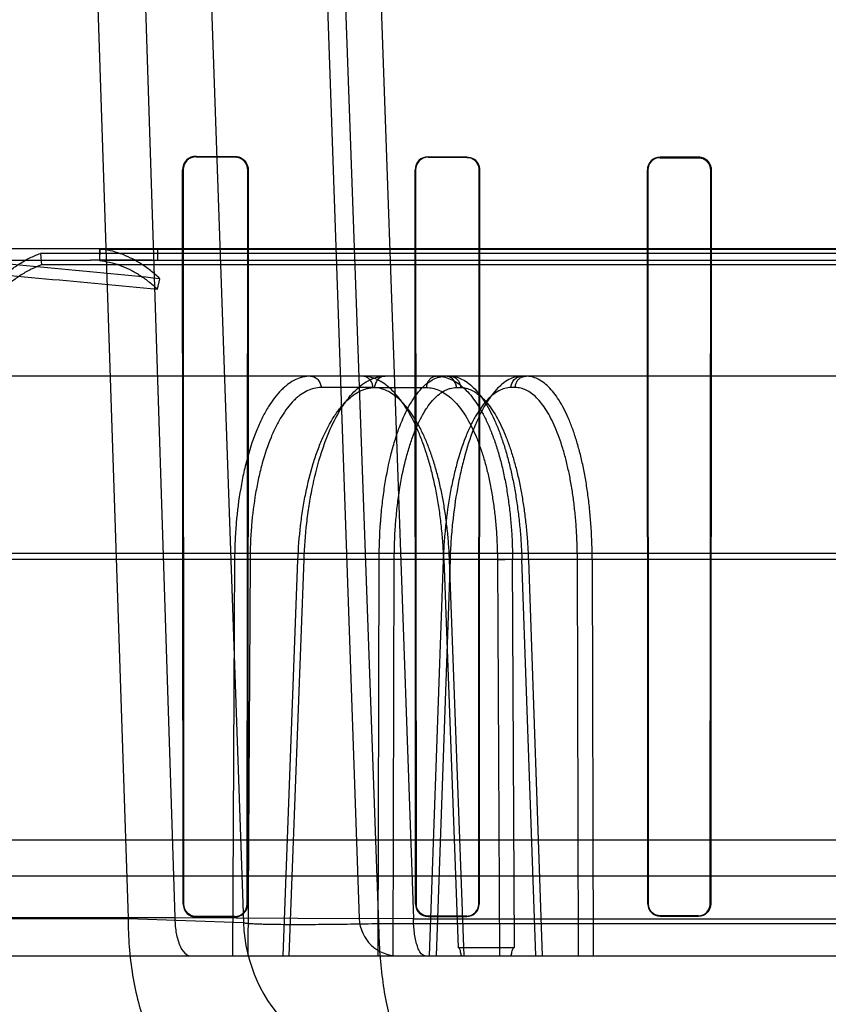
# Model space of a CAD drawing. Header units: millimetres. Extents: x 0 to 297, y 0 to 210.
# Tile 195 of 256: x 55.827 to 56.015, y 161.194 to 161.424. Entities that reach past the tile are written whole.
import ezdxf

# ---------------------------------------------------------------- set-up
doc = ezdxf.new("R2010")
doc.units = ezdxf.units.MM
doc.header["$LTSCALE"] = 16.335
doc.layers.get('0').update_dxf_attribs({"linetype": 'CONTINUOUS'})
for name, color, linetype in [('AXES_REF', 7, 'CONTINUOUS'), ('INTFCLR_1', 7, 'CONTINUOUS'), ('INTFCLR_144815', 7, 'CONTINUOUS'), ('INTFCLR_72935', 7, 'CONTINUOUS')]:
    doc.layers.add(name, color=color, linetype=linetype)

msp = doc.modelspace()

# ---------------------------------------------------------------- linework, layer by layer
at = {"color": 7, "linetype": 'Continuous'}
for radius in [8.7262453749, 8.7255, 8.6696226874]:
    msp.add_circle((57.5376079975, 154.4105885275), radius, dxfattribs=at)
msp.add_arc((57.5376079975, 154.4105885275), 8.64, 278.2771290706, 261.7228709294, dxfattribs=at)
at = {"layer": 'AXES_REF', "color": 9, "linetype": 'Continuous'}
msp.add_circle((57.5376079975, 154.4105885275), 7.9600610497, dxfattribs=at)
at = {"layer": 'INTFCLR_1', "color": 9, "linetype": 'Continuous'}
for p, q in [((55.8678563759, 161.3918111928), (55.8678563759, 161.3916869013)), ((55.8768563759, 161.3916648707), (55.8768563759, 161.3917871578)), ((55.9218563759, 161.3916828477), (55.9218563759, 161.3915685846)), ((55.9308563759, 161.3915518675), (55.9308563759, 161.3916648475)), ((55.9758563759, 161.3915873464), (55.9758563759, 161.3914795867)), ((55.9848563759, 161.391467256), (55.9848563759, 161.3915741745)), ((55.86482236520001, 161.3886563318), (55.8646975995, 161.3886563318)), ((55.8799745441, 161.3886563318), (55.8798537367, 161.3886563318)), ((55.9189422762, 161.3886563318), (55.9188277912, 161.3886563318)), ((55.9338550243, 161.3886563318), (55.9337430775, 161.3886563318)), ((55.9730325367, 161.3886563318), (55.972924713, 161.3886563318)), ((55.9877663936, 161.3886563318), (55.9876602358, 161.3886563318)), ((55.86481628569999, 161.2176563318), (55.864931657, 161.2176563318)), ((55.8797474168, 161.2176563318), (55.8798596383, 161.2176563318)), ((55.9189366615, 161.2176563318), (55.9190437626, 161.2176563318)), ((55.9336435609, 161.2176563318), (55.93374857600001, 161.2176563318)), ((55.9730272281, 161.2176563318), (55.9731288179, 161.2176563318)), ((55.9875652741, 161.2176563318), (55.9876654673, 161.2176563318)), ((55.8678563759, 161.2147382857), (55.8678563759, 161.2146237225)), ((55.8768563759, 161.2146457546), (55.8768563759, 161.2147587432)), ((55.9218563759, 161.2148486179), (55.9218563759, 161.2147420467)), ((55.9308563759, 161.2147587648), (55.9308563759, 161.2148642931)), ((55.9758563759, 161.2149322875), (55.9758563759, 161.2148310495)), ((55.9848563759, 161.2148433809), (55.9848563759, 161.2149439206))]:
    msp.add_line(p, q, dxfattribs=at)
at = {"layer": 'INTFCLR_1', "color": 6, "linetype": 'Continuous'}
for p, q in [((55.8678563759, 161.3918111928), (55.8768563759, 161.3917871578)), ((55.8678563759, 161.3916869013), (55.8768563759, 161.3916648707)), ((55.9218563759, 161.3916828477), (55.9308563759, 161.3916648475)), ((55.9218563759, 161.3915685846), (55.9308563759, 161.3915518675)), ((55.9848563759, 161.3915741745), (55.9758563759, 161.3915873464)), ((55.9758563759, 161.3914795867), (55.9848563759, 161.391467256)), ((55.86481628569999, 161.2176563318), (55.8646975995, 161.3886563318)), ((55.864931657, 161.2176563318), (55.86482236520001, 161.3886563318)), ((55.8798537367, 161.3886563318), (55.8797474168, 161.2176563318)), ((55.8799745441, 161.3886563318), (55.8798596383, 161.2176563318)), ((55.9189366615, 161.2176563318), (55.9188277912, 161.3886563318)), ((55.9190437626, 161.2176563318), (55.9189422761, 161.3886563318)), ((55.9337430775, 161.3886563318), (55.9336435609, 161.2176563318)), ((55.9338550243, 161.3886563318), (55.93374857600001, 161.2176563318)), ((55.9730272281, 161.2176563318), (55.972924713, 161.3886563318)), ((55.9731288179, 161.2176563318), (55.9730325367, 161.3886563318)), ((55.9876602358, 161.3886563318), (55.9875652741, 161.2176563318)), ((55.9877663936, 161.3886563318), (55.9876654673, 161.2176563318)), ((55.8768563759, 161.2147587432), (55.8678563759, 161.2147382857)), ((55.8768563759, 161.2146457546), (55.8678563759, 161.2146237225)), ((55.9308563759, 161.2148642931), (55.9218563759, 161.2148486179)), ((55.9218563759, 161.2147420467), (55.9308563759, 161.2147587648)), ((55.9848563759, 161.2149439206), (55.9758563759, 161.2149322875)), ((55.9758563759, 161.2148310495), (55.9848563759, 161.2148433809))]:
    msp.add_line(p, q, dxfattribs=at)
at = {"layer": 'INTFCLR_1', "color": 7, "linetype": 'Continuous'}
for points in [[(55.9859807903, 161.3913467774), (55.9858605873, 161.3913941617), (55.9857384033, 161.3914361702), (55.9856144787, 161.3914727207), (55.985488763, 161.3915038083), (55.9853617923, 161.3915292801), (55.9852347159, 161.3915489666), (55.985108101, 161.3915629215), (55.9849819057, 161.39157129), (55.9848563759, 161.3915741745)], [(55.9848563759, 161.391467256), (55.9849783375, 161.3914644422), (55.9851003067, 161.3914563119), (55.98522205, 161.3914428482), (55.9853431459, 161.3914240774), (55.9854635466, 161.3913999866), (55.98558356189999, 161.391370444), (55.9857031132, 161.3913353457), (55.98582175, 161.391294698), (55.98593919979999, 161.3912484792)]]:
    msp.add_lwpolyline(points, dxfattribs=at)
at = {"layer": 'INTFCLR_1', "color": 6, "linetype": 'Continuous'}
for centre, radius, start, end in [((55.8678477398, 161.3886610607), 0.0031501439, 89.8429235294, 180.086011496), ((55.867848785, 161.3886604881), 0.0030264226, 89.8562886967, 180.0786877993), ((55.9218501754, 161.388660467), 0.003022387, 89.8824558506, 180.0783924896), ((55.92185084, 161.3886600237), 0.0029085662, 89.8909476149, 180.0727272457), ((55.9758519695, 161.3886600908), 0.0029272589, 89.9137520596, 180.0735761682), ((55.9758524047, 161.3886597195), 0.00281987, 89.9193104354, 180.0688336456), ((55.86784876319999, 161.2176561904), 0.0030324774, 179.9973288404, 270.1438363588), ((55.8768491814, 161.2176562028), 0.0030104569, 270.1369281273, 0.0024537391), ((55.8768499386, 161.2176562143), 0.0028974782, 270.127294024, 0.0023234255), ((55.9218508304, 161.2176562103), 0.0029141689, 179.9976111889, 270.1090318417), ((55.93085112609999, 161.2176562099), 0.0028974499, 270.1038132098, 0.0024098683), ((55.9308516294, 161.2176562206), 0.0027919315, 270.0974082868, 0.0022821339), ((55.9758523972, 161.2176562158), 0.0028251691, 179.9976482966, 270.0806917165), ((55.98485296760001, 161.2176562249), 0.0027123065, 270.071999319, 0.0022565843)]:
    msp.add_arc(centre, radius, start, end, dxfattribs=at)
for points, knots in [([(55.8768563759, 161.3917871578), (55.8774786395, 161.3917855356), (55.8791032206, 161.3913071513), (55.8799759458, 161.3896217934), (55.8799745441, 161.3886563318)], [0, 0, 0, 0, 0.391922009, 1, 1, 1, 1]), ([(55.8768563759, 161.3916648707), (55.87745219, 161.3916634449), (55.8790132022, 161.3912062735), (55.87985497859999, 161.3895863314), (55.8798537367, 161.3886563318)], [0, 0, 0, 0, 0.3904898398, 1, 1, 1, 1]), ([(55.9308563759, 161.3916648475), (55.93144083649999, 161.3916637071), (55.9329999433, 161.3912186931), (55.9338562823, 161.389597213), (55.9338550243, 161.3886563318)], [0, 0, 0, 0, 0.3831672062, 1, 1, 1, 1]), ([(55.9308563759, 161.3915518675), (55.93141854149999, 161.3915508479), (55.93291924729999, 161.3911231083), (55.933744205, 161.3895623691), (55.9337430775, 161.3886563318)], [0, 0, 0, 0, 0.3828938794, 1, 1, 1, 1]), ([(55.8678563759, 161.2147382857), (55.86724621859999, 161.2147368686), (55.8657180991, 161.2152070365), (55.8649316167, 161.2167796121), (55.864931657, 161.2176563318)], [0, 0, 0, 0, 0.4103623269, 1, 1, 1, 1]), ([(55.9218563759, 161.2148486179), (55.9212855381, 161.2148476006), (55.9198194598, 161.215283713), (55.9190437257, 161.2167979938), (55.9190437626, 161.2176563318)], [0, 0, 0, 0, 0.3994179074, 1, 1, 1, 1]), ([(55.9758563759, 161.2149322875), (55.97531356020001, 161.2149315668), (55.97389418, 161.2153438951), (55.9731287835, 161.2168136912), (55.9731288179, 161.2176563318)], [0, 0, 0, 0, 0.3917958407, 1, 1, 1, 1]), ([(55.9876654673, 161.2176563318), (55.9876654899, 161.2171269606), (55.98726975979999, 161.2156710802), (55.9857530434, 161.2148445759), (55.9848563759, 161.2148433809)], [0, 0, 0, 0, 0.3712177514, 1, 1, 1, 1])]:
    msp.add_open_spline(points, degree=3, knots=knots, dxfattribs=at)
at = {"layer": 'INTFCLR_1', "color": 7, "linetype": 'Continuous'}
for points, knots in [([(55.9848563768, 161.3915741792), (55.9854148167, 161.391573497), (55.9869245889, 161.3911501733), (55.9877702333, 161.3895769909), (55.9877663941, 161.3886563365)], [0, 0, 0, 0, 0.377553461, 1, 1, 1, 1]), ([(55.9848563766, 161.3914672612), (55.9853949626, 161.3914666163), (55.9868497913, 161.3910583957), (55.9876635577, 161.3895428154), (55.9876602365, 161.388656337)], [0, 0, 0, 0, 0.3779365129, 1, 1, 1, 1]), ([(55.98593919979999, 161.3912484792), (55.9864253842, 161.3910444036), (55.9873225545, 161.3903231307), (55.98766090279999, 161.3892125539), (55.9876602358, 161.3886563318)], [0, 0, 0, 0, 0.4866430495, 1, 1, 1, 1]), ([(55.9877663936, 161.3886563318), (55.9877670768, 161.3891916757), (55.98744747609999, 161.3903387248), (55.98652383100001, 161.3911186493), (55.9859807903, 161.3913467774)], [0, 0, 0, 0, 0.4761338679, 1, 1, 1, 1])]:
    msp.add_open_spline(points, degree=3, knots=knots, dxfattribs=at)
at = {"layer": 'INTFCLR_144815', "color": 9, "linetype": 'Continuous'}
for p, q in [((55.8287042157, 161.9152143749), (55.8519988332, 161.2142743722)), ((55.8403136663, 161.9152143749), (55.862890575, 161.2145099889)), ((55.8543563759, 161.9152143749), (55.8788674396, 161.2133321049)), ((55.8813563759, 161.9152143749), (55.9058345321, 161.2142744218)), ((55.9104025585, 161.2130558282), (55.8849689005, 161.915214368)), ((55.8936017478, 161.915214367), (55.91844642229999, 161.2142053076)), ((56.1693563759, 161.3702885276), (55.7323939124, 161.3702885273)), ((55.5571931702, 161.3675885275), (55.8432279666, 161.3675885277)), ((55.8571561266, 161.3675885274), (56.7060655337, 161.3675885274)), ((56.6528387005, 161.3405885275), (55.5902028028, 161.3405885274)), ((55.9090142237, 161.337935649), (55.89693548, 161.337935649)), ((55.9093891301, 161.337935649), (55.9214569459, 161.337935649)), ((55.9284634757, 161.337935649), (55.92942055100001, 161.337935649)), ((55.9421361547, 161.337935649), (55.94117907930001, 161.337935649)), ((55.4907648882, 161.2993567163), (56.7643059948, 161.2993567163)), ((55.5504987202, 161.2979436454), (56.6860337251, 161.2979436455)), ((55.876797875, 161.2979436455), (55.8763010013, 161.2055885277)), ((55.8803885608, 161.2978494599), (55.876797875, 161.2979436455)), ((55.8803885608, 161.2978494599), (55.8798863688, 161.2055885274)), ((55.8881159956, 161.205588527), (55.8915623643, 161.2978494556)), ((55.8895105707, 161.2055885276), (55.8929663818, 161.2979436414)), ((55.89296639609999, 161.2979436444), (55.891399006, 161.2978699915)), ((55.9102251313, 161.2055885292), (55.9104554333, 161.2979436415)), ((55.9139737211, 161.2978494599), (55.9104554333, 161.2979436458)), ((55.9137376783, 161.2055885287), (55.9139737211, 161.2978494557)), ((55.9253828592, 161.2978494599), (55.9221399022, 161.20558853)), ((55.92696878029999, 161.2979436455), (55.923716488, 161.2055885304)), ((55.92521942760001, 161.2979145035), (55.92696878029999, 161.2979436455)), ((55.9255001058, 161.2979436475), (55.9288532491, 161.2075519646)), ((55.930261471, 161.2055885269), (55.9268324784, 161.2978494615)), ((55.9379967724, 161.2978494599), (55.9384833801, 161.2055885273)), ((55.94200549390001, 161.2075519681), (55.9415222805, 161.2979436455)), ((55.9469178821, 161.2055885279), (55.9436921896, 161.2979436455)), ((55.9452099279, 161.2978494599), (55.9484387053, 161.2055885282)), ((55.9568409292, 161.205588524), (55.956619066, 161.2978494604)), ((55.9600691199, 161.2979436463), (55.960297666, 161.2055885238)), ((55.7554382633, 161.2242167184), (56.583274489, 161.2242167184)), ((55.3837621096, 161.2142743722), (55.8519988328, 161.2142743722)), ((55.4107600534, 161.2145099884), (55.8628905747, 161.2145099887)), ((55.85199883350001, 161.2142743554), (55.87886744, 161.2133320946)), ((55.8628905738, 161.2145100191), (55.9058345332, 161.2142743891)), ((55.9184468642, 161.2142053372), (55.9058345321, 161.2142744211)), ((55.9184468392, 161.2142018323), (56.4202661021, 161.2142059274)), ((56.4283101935, 161.2130558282), (55.9104025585, 161.2130558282)), ((55.4197597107, 161.2055885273), (56.8759939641, 161.2055885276))]:
    msp.add_line(p, q, dxfattribs=at)
at = {"layer": 'INTFCLR_144815', "color": 6, "linetype": 'Continuous'}
for p, q in [((55.8316238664, 161.3691722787), (55.8318563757, 161.3665126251)), ((56.1693563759, 161.3691722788), (55.8316238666, 161.3691722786)), ((55.8453563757, 161.3702885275), (55.8453563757, 161.3675885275)), ((55.8454204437, 161.370204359), (55.8453563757, 161.3675074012)), ((55.845420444, 161.370204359), (56.1693563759, 161.3702043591)), ((55.85885637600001, 161.3702885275), (55.85885637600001, 161.3675081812)), ((55.8571561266, 161.3675885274), (55.8453563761, 161.3675885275)), ((56.1693563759, 161.3675074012), (55.8453563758, 161.3675074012)), ((56.1693563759, 161.3665126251), (55.8318563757, 161.3665126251)), ((55.8588563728, 161.3608480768), (55.8594266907, 161.3632953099)), ((55.9255001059, 161.2979436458), (55.9269901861, 161.2978659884)), ((55.9379967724, 161.2978494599), (55.9415222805, 161.2979436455)), ((55.9453767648, 161.2979113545), (55.9436921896, 161.2979436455)), ((55.9600691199, 161.2979436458), (55.956619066, 161.2978494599)), ((55.6612719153, 161.2325885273), (56.6116854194, 161.2325885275)), ((55.9288532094, 161.2075519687), (55.9420054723, 161.2075519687))]:
    msp.add_line(p, q, dxfattribs=at)
for centre, radius, start, end in [((55.8427102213, 159.7468729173), 1.6207156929, 89.42918932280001, 89.98169708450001), ((55.8571550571, 161.3495357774), 0.0180527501, 84.5923330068, 89.9966114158)]:
    msp.add_arc(centre, radius, start, end, dxfattribs=at)
at = {"layer": 'INTFCLR_144815', "color": 9, "linetype": 'Continuous'}
for centre, radius, start, end in [((55.9148455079, 161.2145885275), 0.036, 182.0000647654, 269.9999999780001), ((55.9148290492, 161.2145885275), 0.009000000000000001, 182.0000648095, 270.000000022)]:
    msp.add_arc(centre, radius, start, end, dxfattribs=at)
at = {"layer": 'INTFCLR_144815', "color": 6, "linetype": 'Continuous'}
for points, knots in [([(55.8594266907, 161.3632953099), (55.8507026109, 161.3641552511), (55.83324438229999, 161.365880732), (55.80701710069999, 161.3681673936), (55.7807066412, 161.3698353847), (55.7631282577, 161.3702883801), (55.7543264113, 161.3702885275)], [0, 0, 0, 0, 0.2495910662, 0.4994364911, 0.7495091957, 1, 1, 1, 1]), ([(55.8176176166, 161.3581111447), (55.81830678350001, 161.3590123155), (55.819709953, 161.3607223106), (55.8219544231, 161.363053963), (55.8242727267, 161.3650765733), (55.8266554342, 161.3667837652), (55.82909396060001, 161.3681663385), (55.83077923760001, 161.3688769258), (55.8316238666, 161.3691722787)], [0, 0, 0, 0, 0.1881234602, 0.3664007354, 0.5360715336, 0.6975879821, 0.8516252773, 1, 1, 1, 1]), ([(55.85942669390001, 161.3632953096), (55.8587118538, 161.3639616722), (55.8572631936, 161.3652059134), (55.854976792, 161.3668249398), (55.8526417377, 161.3681442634), (55.8502668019, 161.3691600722), (55.8478606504, 161.3698659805), (55.8462315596, 161.3701272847), (55.8454204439, 161.370204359)], [0, 0, 0, 0, 0.1844280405, 0.3598382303, 0.5279033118, 0.6896267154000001, 0.8462369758, 1, 1, 1, 1]), ([(55.7543264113, 161.3675885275), (55.7630577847, 161.3675881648), (55.7805103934, 161.3671508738), (55.8066560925, 161.3655424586), (55.83276398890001, 161.3633382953), (55.8501577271, 161.361676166), (55.8588563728, 161.3608480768)], [0, 0, 0, 0, 0.2498861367, 0.499769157, 0.7498206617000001, 1, 1, 1, 1]), ([(55.8453563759, 161.3675074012), (55.8461389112, 161.3674330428), (55.847710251, 161.3671809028), (55.8500305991, 161.3664997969), (55.8523199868, 161.3655201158), (55.8545701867, 161.3642482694), (55.85677269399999, 161.3626882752), (55.8581680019, 161.3614897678), (55.85885637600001, 161.3608480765)], [0, 0, 0, 0, 0.1539079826, 0.3105981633, 0.4723536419, 0.6404045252, 0.8157401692, 1, 1, 1, 1]), ([(55.8318563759, 161.3665126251), (55.8310414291, 161.3662276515), (55.8294157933, 161.3655420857), (55.8270641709, 161.3642083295), (55.82476731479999, 161.3625620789), (55.8225333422, 161.3606124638), (55.8203713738, 161.3583660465), (55.8190199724, 161.3567190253), (55.8183563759, 161.3558512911)], [0, 0, 0, 0, 0.1485290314, 0.3026555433, 0.4642103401, 0.6338679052, 0.8120636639, 1, 1, 1, 1]), ([(55.9255000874, 161.2979436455), (55.9254540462, 161.2992156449), (55.9253182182, 161.3017564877), (55.9249815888, 161.3055431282), (55.9245124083, 161.3092745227), (55.9239167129, 161.3128962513), (55.9232036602, 161.3163689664), (55.9223813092, 161.3196696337), (55.9214524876, 161.3227930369), (55.9204215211, 161.325724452), (55.9192993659, 161.3284341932), (55.9180962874, 161.3309026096), (55.91682053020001, 161.333116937), (55.915476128, 161.3350708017), (55.91407318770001, 161.3367480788), (55.91262466, 161.3381342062), (55.91114517, 161.3392188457), (55.9096386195, 161.3400012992), (55.9081051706, 161.3404795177), (55.9070622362, 161.3405885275), (55.9065480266, 161.3405885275)], [0, 0, 0, 0, 0.0766684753, 0.1532285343, 0.2289393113, 0.3031443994, 0.3742574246, 0.4424226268, 0.5079731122, 0.5704647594, 0.6295138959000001, 0.6845379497, 0.735753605, 0.7833054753, 0.8272198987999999, 0.8672387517, 0.9037796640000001, 0.9373529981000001, 0.9690268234, 1, 1, 1, 1]), ([(55.9239231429, 161.3405885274), (55.9244424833, 161.3405885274), (55.9255046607, 161.3404753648), (55.9270687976, 161.3399688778), (55.9285988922, 161.339132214), (55.93007627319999, 161.3379817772), (55.9314914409, 161.336534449), (55.932839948, 161.3348028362), (55.9341187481, 161.3327945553), (55.9353206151, 161.3305210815), (55.9364340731, 161.3280046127), (55.93745153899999, 161.3252654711), (55.9383675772, 161.3223225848), (55.9391780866, 161.3191896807), (55.9398759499, 161.3158936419), (55.9404546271, 161.3124685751), (55.9409114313, 161.3089422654), (55.9412454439, 161.3053396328), (55.94145701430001, 161.3016639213), (55.9415144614, 161.2991920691), (55.9415222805, 161.2979436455)], [0, 0, 0, 0, 0.0315576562, 0.0643500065, 0.0992833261, 0.1369828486, 0.1777218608, 0.2219767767, 0.270113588, 0.3222126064, 0.3780948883, 0.4372084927, 0.4996720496, 0.5653007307, 0.6337761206, 0.7043328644, 0.7763181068, 0.8497923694, 0.9241382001, 1, 1, 1, 1]), ([(55.9269002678, 161.3405885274), (55.9273620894, 161.3405885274), (55.9283160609, 161.3404726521), (55.9297201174, 161.33996054), (55.9311035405, 161.3391157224), (55.93244751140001, 161.3379551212), (55.9337431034, 161.3364979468), (55.9349864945, 161.3347578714), (55.93617525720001, 161.3327414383), (55.9373029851, 161.3304594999), (55.9383580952, 161.3279371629), (55.9393341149, 161.3251951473), (55.9402260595, 161.3222504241), (55.9410300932, 161.3191152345), (55.9417380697, 161.3158207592), (55.9423442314, 161.3124020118), (55.9428446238, 161.3088960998), (55.9432393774, 161.305315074), (55.9435290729, 161.301658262), (55.9436497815, 161.2991917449), (55.9436921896, 161.2979436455)], [0, 0, 0, 0, 0.0285296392, 0.0587262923, 0.09165752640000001, 0.1281163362, 0.1680339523, 0.2118364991, 0.260033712, 0.3124831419, 0.3689612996, 0.4288425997, 0.4922091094, 0.5589724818, 0.6287344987, 0.7003264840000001, 0.773420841, 0.8474726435, 0.9228525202, 1, 1, 1, 1]), ([(55.9600691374, 161.2979436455), (55.96006482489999, 161.2992145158), (55.9600175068, 161.3017506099), (55.95982983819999, 161.3055287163), (55.9595263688, 161.3092412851), (55.9591110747, 161.3128426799), (55.9585889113, 161.3163001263), (55.9579651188, 161.3195946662), (55.9572429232, 161.3227160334), (55.9564264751, 161.3256461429), (55.9555231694, 161.3283585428), (55.9545404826, 161.330833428), (55.9534857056, 161.3330566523), (55.9523634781, 161.3350189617), (55.95118175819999, 161.336705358), (55.9499502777, 161.3381014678), (55.9486773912, 161.3391992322), (55.947369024, 161.339993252), (55.9460254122, 161.3404786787), (55.9451068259, 161.3405885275), (55.9446564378, 161.3405885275)], [0, 0, 0, 0, 0.079168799, 0.1579830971, 0.2356087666, 0.3111716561, 0.3837733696, 0.4533841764, 0.5199983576, 0.5832953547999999, 0.6427983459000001, 0.6980067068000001, 0.7490757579, 0.7959641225, 0.8386637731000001, 0.8771380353, 0.9116414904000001, 0.9429861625, 0.9719432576, 1, 1, 1, 1]), ([(55.9296385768, 161.2055885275), (55.92958037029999, 161.2058812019), (55.929404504, 161.2064682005), (55.9292659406, 161.2075519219), (55.9288532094, 161.2075519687)], [0, 0, 0, 0, 0.4196182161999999, 1, 1, 1, 1]), ([(55.94118381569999, 161.2055885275), (55.94124357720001, 161.2058663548), (55.9414317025, 161.2064600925), (55.9415743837, 161.2075519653), (55.9420054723, 161.2075519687)], [0, 0, 0, 0, 0.3973071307, 1, 1, 1, 1])]:
    msp.add_open_spline(points, degree=3, knots=knots, dxfattribs=at)
at = {"layer": 'INTFCLR_144815', "color": 9, "linetype": 'Continuous'}
for points, knots in [([(55.8944692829, 161.3405885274), (55.8932905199, 161.3405885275), (55.89144328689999, 161.3401214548), (55.8895812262, 161.3389815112), (55.8885092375, 161.3381322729), (55.8867811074, 161.3365275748), (55.884997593, 161.3341348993), (55.8834974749, 161.3314364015), (55.8826447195, 161.3296608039), (55.8813374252, 161.3266530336), (55.8802668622, 161.3234305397), (55.8793793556, 161.3200552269), (55.8788020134, 161.3176004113), (55.8779153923, 161.313076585), (55.877329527, 161.3084228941), (55.8770190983, 161.304329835), (55.87686189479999, 161.3015005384), (55.8768068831, 161.2993688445), (55.8767978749, 161.2979436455)], [0, 0, 0, 0, 0.0716207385, 0.1110562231, 0.1322968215, 0.1546121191, 0.2542268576, 0.3115592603, 0.3422079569, 0.3738565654, 0.5108019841, 0.5478335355, 0.5859269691, 0.6639999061, 0.8278397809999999, 0.8704798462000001, 0.9134042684, 1, 1, 1, 1]), ([(55.89296639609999, 161.2979436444), (55.893068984, 161.3007582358), (55.8933802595, 161.3049413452), (55.8940337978, 161.3097655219), (55.8944842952, 161.3124478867), (55.8952090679, 161.3162516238), (55.8962589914, 161.3205055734), (55.8976124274, 161.3245585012), (55.89843608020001, 161.3266972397), (55.8996390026, 161.3295449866), (55.9010127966, 161.3322019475), (55.9026215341, 161.3345667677), (55.9036346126, 161.3359026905), (55.9053672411, 161.3378398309), (55.907386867, 161.3393761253), (55.9092256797, 161.3401395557), (55.9103779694, 161.340480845), (55.9112696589, 161.3405885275), (55.9118553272, 161.3405885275)], [0, 0, 0, 0, 0.1698652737, 0.2526452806, 0.2935500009, 0.3338915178, 0.4861866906, 0.5572907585, 0.5914814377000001, 0.6243774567, 0.7437736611, 0.7708614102, 0.7968347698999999, 0.8448141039, 0.9276097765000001, 0.9464551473, 0.9646773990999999, 1, 1, 1, 1]), ([(55.8944692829, 161.3405885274), (55.8947753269, 161.3405885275), (55.895427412, 161.34045265), (55.8962588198, 161.3398525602), (55.89680237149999, 161.3389560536), (55.8969301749, 161.3382683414), (55.89693548, 161.337935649)], [0, 0, 0, 0, 0.2302558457, 0.4853539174, 0.7496630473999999, 1, 1, 1, 1]), ([(55.9090142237, 161.337935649), (55.9090098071, 161.3382126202), (55.9089242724, 161.3387559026), (55.9085782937, 161.3394937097), (55.908041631, 161.3400920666), (55.9073439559, 161.3404933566), (55.9068119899, 161.3405885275), (55.9065480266, 161.3405885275)], [0, 0, 0, 0, 0.207935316, 0.4063298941, 0.6040503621, 0.8018555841, 1, 1, 1, 1]), ([(55.9118553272, 161.3405885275), (55.9115492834, 161.3405885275), (55.9108971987, 161.3404526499), (55.910065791, 161.3398525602), (55.9095222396, 161.3389560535), (55.90939443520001, 161.3382683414), (55.9093891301, 161.337935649)], [0, 0, 0, 0, 0.2302557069, 0.4853538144, 0.7496629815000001, 1, 1, 1, 1]), ([(55.9104554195, 161.2979436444), (55.9104652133, 161.3007541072), (55.91061971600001, 161.3049319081), (55.9110597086, 161.3097625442), (55.9113814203, 161.3124463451), (55.9119120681, 161.3162408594), (55.9127148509, 161.3204877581), (55.91379904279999, 161.3245531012), (55.9144672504, 161.3266946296), (55.9154443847, 161.3295266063), (55.9165779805, 161.3321796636), (55.91794355, 161.3345632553), (55.9187982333, 161.3358947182), (55.9202543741, 161.3378075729), (55.9219980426, 161.3393628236), (55.9236266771, 161.3401385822), (55.9246362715, 161.3404802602), (55.925425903, 161.3405885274), (55.9259431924, 161.3405885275)], [0, 0, 0, 0, 0.1750087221, 0.2600510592, 0.3019981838, 0.3433111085, 0.4986399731, 0.5706980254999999, 0.6052059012, 0.6383025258, 0.7572848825, 0.7839338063, 0.8093245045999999, 0.8557213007, 0.9337330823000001, 0.9511024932, 0.9677883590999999, 1, 1, 1, 1]), ([(55.923923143, 161.3405885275), (55.9236688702, 161.3405885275), (55.9231600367, 161.3405009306), (55.9224760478, 161.340126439), (55.9219237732, 161.3395432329), (55.9215538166, 161.3387899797), (55.9214615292, 161.338223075), (55.9214569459, 161.337935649)], [0, 0, 0, 0, 0.1908647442, 0.3789167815, 0.5761490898, 0.7842220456, 1, 1, 1, 1]), ([(55.9284634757, 161.337935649), (55.92845805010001, 161.3382685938), (55.9283266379, 161.3389588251), (55.9277687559, 161.3398560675), (55.9269190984, 161.3404537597), (55.9262556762, 161.3405885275), (55.9259431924, 161.3405885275)], [0, 0, 0, 0, 0.2479558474, 0.5111370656, 0.7673131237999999, 1, 1, 1, 1]), ([(55.9269002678, 161.3405885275), (55.9271599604, 161.3405885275), (55.9276784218, 161.3405014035), (55.9283770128, 161.3401279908), (55.9289420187, 161.3395453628), (55.9293211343, 161.3387915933), (55.9294158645, 161.3382232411), (55.92942055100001, 161.337935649)], [0, 0, 0, 0, 0.1929320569, 0.3822163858, 0.5794781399, 0.7863123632, 1, 1, 1, 1]), ([(55.9436993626, 161.3405885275), (55.942649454, 161.3405885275), (55.9409863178, 161.3400972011), (55.9393543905, 161.3389734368), (55.9383948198, 161.3381287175), (55.9368141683, 161.3365036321), (55.9351885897, 161.3341094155), (55.9338057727, 161.3314314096), (55.93300821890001, 161.3296590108), (55.93177134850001, 161.3266425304), (55.9307424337, 161.3234237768), (55.92986839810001, 161.3200546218), (55.9292909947, 161.3175992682), (55.9283820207, 161.3130743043), (55.9277355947, 161.3084232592), (55.9273459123, 161.3043301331), (55.927126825, 161.301501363), (55.92701758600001, 161.2993694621), (55.92696878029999, 161.2979436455)], [0, 0, 0, 0, 0.0649583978, 0.1020450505, 0.1223714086, 0.1439467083, 0.2421985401, 0.2996109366, 0.3304601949, 0.3624032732, 0.5013049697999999, 0.5389808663, 0.5777705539, 0.6573437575, 0.8244669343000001, 0.8679587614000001, 0.9117323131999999, 1, 1, 1, 1]), ([(55.94117907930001, 161.337935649), (55.9411845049, 161.3382685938), (55.941315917, 161.3389588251), (55.9418737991, 161.3398560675), (55.9427234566, 161.3404537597), (55.9433868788, 161.3405885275), (55.9436993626, 161.3405885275)], [0, 0, 0, 0, 0.2479558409, 0.511137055, 0.7673131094, 1, 1, 1, 1]), ([(55.9421361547, 161.337935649), (55.9421406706, 161.3382127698), (55.9422284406, 161.3387573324), (55.9425829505, 161.3394957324), (55.94313223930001, 161.3400937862), (55.9438449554, 161.3404939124), (55.9443868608, 161.3405885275), (55.9446564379, 161.3405885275)], [0, 0, 0, 0, 0.2059117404, 0.403061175, 0.6006941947, 0.7997200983, 1, 1, 1, 1]), ([(55.89693548, 161.337935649), (55.8958294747, 161.3379356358), (55.89409599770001, 161.3374966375), (55.89235004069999, 161.3364247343), (55.8913448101, 161.3356266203), (55.8897242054, 161.3341179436), (55.8880524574, 161.3318688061), (55.886647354, 161.3293324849), (55.8858487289, 161.327663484), (55.884624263, 161.3248360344), (55.8836228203, 161.3218068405), (55.8827928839, 161.3186342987), (55.882253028, 161.3163267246), (55.8814241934, 161.3120742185), (55.8808787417, 161.30769977), (55.8805907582, 161.3038524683), (55.88044555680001, 161.3011929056), (55.8803958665, 161.2991891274), (55.8803885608, 161.2978494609)], [0, 0, 0, 0, 0.071531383, 0.1109249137, 0.1321445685, 0.1544414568, 0.2540088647, 0.3113296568, 0.3419752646, 0.3736225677, 0.5105848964, 0.5476258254, 0.5857311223, 0.6638338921, 0.8277463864, 0.8704077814, 0.913355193, 1, 1, 1, 1]), ([(55.8915623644, 161.2978494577), (55.8916612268, 161.3004952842), (55.8919577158, 161.3044275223), (55.8925773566, 161.3089620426), (55.8930038, 161.3114834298), (55.893689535, 161.3150591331), (55.8946814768, 161.3190580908), (55.89595970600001, 161.3228674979), (55.8967373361, 161.3248778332), (55.8978727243, 161.3275551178), (55.89916931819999, 161.3300525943), (55.9006863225, 161.3322752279), (55.9016416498, 161.3335310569), (55.90327556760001, 161.3353524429), (55.9051793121, 161.3367959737), (55.9069116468, 161.3375137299), (55.907997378, 161.3378345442), (55.9088373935, 161.3379356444), (55.9093891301, 161.337935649)], [0, 0, 0, 0, 0.1697603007, 0.2524942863, 0.2933791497, 0.3337021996, 0.4859394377, 0.5570273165, 0.5912136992, 0.6241081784, 0.7435204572, 0.7706180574, 0.7966032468, 0.8446118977, 0.9275018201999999, 0.9463751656, 0.9646244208, 1, 1, 1, 1]), ([(55.9268324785, 161.2978494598), (55.9267884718, 161.2990336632), (55.92666060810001, 161.3013906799), (55.9263480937, 161.3048953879), (55.92591721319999, 161.3083358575), (55.9253719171, 161.3116865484), (55.9247158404, 161.3149225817), (55.9239535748, 161.3180209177), (55.9230908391, 161.3209604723), (55.9221332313, 161.3237210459), (55.9210880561, 161.3262834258), (55.9199619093, 161.3286291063), (55.9187635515, 161.330742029), (55.9175002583, 161.3326077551), (55.91618025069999, 161.3342140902), (55.91481085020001, 161.3355494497), (55.9134005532, 161.336603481), (55.9119581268, 161.3373675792), (55.9104928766, 161.3378311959), (55.9094999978, 161.337935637), (55.9090142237, 161.337935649)], [0, 0, 0, 0, 0.0759503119, 0.1512526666, 0.2254704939, 0.2981304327, 0.368779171, 0.4370376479, 0.5025686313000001, 0.5650577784, 0.6242310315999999, 0.6798382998, 0.7317118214, 0.7797772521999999, 0.8240743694, 0.8647427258, 0.9020727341, 0.9365434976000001, 0.9688657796, 1, 1, 1, 1]), ([(55.9139737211, 161.2978494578), (55.91398050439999, 161.3004912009), (55.9141217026, 161.3044182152), (55.9145303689, 161.308959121), (55.9148296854, 161.3114819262), (55.9153240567, 161.3150486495), (55.9160738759, 161.3190405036), (55.9170871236, 161.322862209), (55.91771195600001, 161.3248752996), (55.918625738, 161.3275371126), (55.9196865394, 161.3300309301), (55.92096552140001, 161.3322717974), (55.9217660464, 161.3335232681), (55.9231298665, 161.3353208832), (55.9247640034, 161.3367830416), (55.92629109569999, 161.3375128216), (55.92723771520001, 161.3378342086), (55.9279783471, 161.337935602), (55.9284634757, 161.337935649)], [0, 0, 0, 0, 0.1751083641, 0.2601922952, 0.302159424, 0.3434908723, 0.4988773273, 0.5709504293, 0.6054631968, 0.6385634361, 0.7575333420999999, 0.7841730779, 0.8095528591, 0.8559207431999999, 0.9338409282, 0.9511842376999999, 0.9678432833, 1, 1, 1, 1]), ([(55.9214569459, 161.337935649), (55.9219417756, 161.3379356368), (55.9229300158, 161.3378318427), (55.9243835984, 161.3373673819), (55.9258040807, 161.3366014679), (55.9271818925, 161.335545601), (55.9285088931, 161.3342088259), (55.9297776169, 161.3326013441), (55.93098135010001, 161.3307343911), (55.93211220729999, 161.3286202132), (55.9331632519, 161.3262734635), (55.9341262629, 161.3237103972), (55.9349953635, 161.3209494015), (55.93576395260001, 161.318009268), (55.93642709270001, 161.3149098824), (55.9369795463, 161.3116728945), (55.937417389, 161.3083226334), (55.9377378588, 161.3048847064), (55.9379380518, 161.3013840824), (55.9379905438, 161.2990314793), (55.9379967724, 161.2978494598)], [0, 0, 0, 0, 0.0313345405, 0.0636810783, 0.0980261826, 0.1351139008, 0.1754730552, 0.2194521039, 0.2672297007, 0.3188558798, 0.3742641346, 0.4332984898, 0.4957149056, 0.5612561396, 0.6296325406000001, 0.7004982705, 0.7734299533, 0.8479489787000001, 0.9236050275, 1, 1, 1, 1]), ([(55.94117907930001, 161.337935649), (55.9401898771, 161.3379355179), (55.9386230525, 161.3374740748), (55.9370844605, 161.3364174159), (55.9361795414, 161.3356234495), (55.934689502, 161.3340962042), (55.93315617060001, 161.3318457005), (55.93185095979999, 161.3293280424), (55.9310980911, 161.327661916), (55.9299303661, 161.3248267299), (55.9289582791, 161.3218010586), (55.9281320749, 161.31863382), (55.9275862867, 161.3163258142), (55.92672683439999, 161.3120724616), (55.9261138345, 161.3077004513), (55.9257432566, 161.3038527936), (55.9255346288, 161.3011937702), (55.9254299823, 161.2991897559), (55.9253828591, 161.2978494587)], [0, 0, 0, 0, 0.0650671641, 0.1022046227, 0.1225519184, 0.1441464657, 0.2424456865, 0.2998698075, 0.3307210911, 0.3626630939, 0.5015423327, 0.5392069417, 0.5779831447, 0.6575247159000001, 0.8245673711, 0.8680352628, 0.9117842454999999, 1, 1, 1, 1]), ([(55.92942055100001, 161.337935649), (55.9298504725, 161.3379355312), (55.930733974, 161.3378296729), (55.9320305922, 161.3373602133), (55.9333035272, 161.3365926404), (55.93454675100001, 161.3355362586), (55.9357540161, 161.3341997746), (55.936918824, 161.332593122), (55.9380346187, 161.3307273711), (55.9390939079, 161.3286145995), (55.9400902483, 161.3262691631), (55.94101589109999, 161.3237072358), (55.9418650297, 161.3209471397), (55.9426311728, 161.3180077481), (55.9433093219, 161.3149090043), (55.94389418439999, 161.311672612), (55.9443815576, 161.3083228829), (55.9447682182, 161.3048854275), (55.9450508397, 161.3013852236), (55.9451685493, 161.299031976), (55.9452099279, 161.2978494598)], [0, 0, 0, 0, 0.028259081, 0.0578644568, 0.08999732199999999, 0.125446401, 0.1647247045, 0.2081035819, 0.2556841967, 0.3074654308, 0.3633351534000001, 0.4230893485, 0.4864387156, 0.5530842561, 0.6226960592, 0.6948920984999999, 0.7692153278, 0.8451537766, 0.9222247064, 1, 1, 1, 1]), ([(55.956619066, 161.2978494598), (55.9566162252, 161.2990328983), (55.956575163, 161.3013880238), (55.9564062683, 161.3048922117), (55.9561311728, 161.3083321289), (55.9557525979, 161.3116821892), (55.9552730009, 161.3149175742), (55.9546957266, 161.3180152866), (55.9540252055, 161.3209541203), (55.9532658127, 161.3237137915), (55.9524234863, 161.3262751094), (55.95150342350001, 161.3286199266), (55.9505128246, 161.3307321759), (55.9494576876, 161.3325973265), (55.94834518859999, 161.3342032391), (55.9471813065, 161.3355391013), (55.9459719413, 161.3365951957), (55.9447230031, 161.3373624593), (55.9434407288, 161.3378309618), (55.9425640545, 161.3379355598), (55.9421361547, 161.337935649)], [0, 0, 0, 0, 0.07841285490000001, 0.1560419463, 0.2324151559, 0.3070238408, 0.3793822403, 0.4490823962, 0.5157552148, 0.5790496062, 0.6386620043, 0.6943235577, 0.7458454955, 0.793116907, 0.8361474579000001, 0.8750744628, 0.9102185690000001, 0.9421338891, 0.9716480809, 1, 1, 1, 1]), ([(55.85199883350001, 161.2142743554), (55.8520064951, 161.2121010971), (55.8521822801, 161.2076941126), (55.8529509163, 161.2011487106), (55.85425982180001, 161.1948625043), (55.8560787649, 161.1892317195), (55.858320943, 161.1845975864), (55.8608705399, 161.1811844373), (55.8636261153, 161.1790831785), (55.86564114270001, 161.1785885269), (55.8665412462, 161.1785885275)], [0, 0, 0, 0, 0.1585239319, 0.321372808, 0.480200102, 0.6261543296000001, 0.7519661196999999, 0.8541031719, 0.9343441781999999, 1, 1, 1, 1]), ([(55.8628905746, 161.2145099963), (55.8628944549, 161.2134093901), (55.86305139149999, 161.2112595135), (55.8637785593, 161.2084179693), (55.8648253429, 161.2063141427), (55.8660358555, 161.2055885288), (55.866526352, 161.2055885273)], [0, 0, 0, 0, 0.3226189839, 0.6283504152, 0.8562224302, 1, 1, 1, 1]), ([(55.9104027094, 161.2130558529), (55.9081976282, 161.2130129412), (55.9049489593, 161.2129567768), (55.9011942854, 161.2129070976), (55.89915445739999, 161.2128846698), (55.8963522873, 161.2128582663), (55.8932459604, 161.2128408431), (55.889886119, 161.212843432), (55.8870886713, 161.2128596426), (55.8845996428, 161.2128933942), (55.8824424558, 161.2129556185), (55.8811950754, 161.2130087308), (55.8802353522, 161.2130700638), (55.8795003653, 161.2131389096), (55.8791337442, 161.2132085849), (55.87886943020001, 161.2132749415), (55.8788674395, 161.2133321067)], [0, 0, 0, 0, 0.209514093, 0.3086558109, 0.3567107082, 0.4033017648, 0.574862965, 0.6518054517, 0.7224638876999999, 0.8406431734, 0.8881278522, 0.9277253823, 0.9586924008, 0.980906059, 0.9945662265, 1, 1, 1, 1]), ([(55.9211341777, 161.2055900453), (55.9204671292, 161.205589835), (55.9197293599, 161.2067724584), (55.9192358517, 161.2081409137), (55.91889208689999, 161.2095087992), (55.9186485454, 161.2110155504), (55.9184955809, 161.2126032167), (55.9184536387, 161.2136741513), (55.9184468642, 161.2142053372)], [0, 0, 0, 0, 0.2134277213, 0.339977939, 0.4905665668, 0.6571444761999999, 0.8300288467, 1, 1, 1, 1]), ([(55.92115066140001, 161.1785885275), (55.9204850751, 161.1785885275), (55.9189269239, 161.1791307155), (55.9169681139, 161.1811908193), (55.91515188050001, 161.1844396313), (55.9135261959, 161.1888589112), (55.9121949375, 161.1942511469), (55.911204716, 161.2003029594), (55.9105981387, 161.2066459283), (55.91042976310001, 161.2109312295), (55.9104027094, 161.2130558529)], [0, 0, 0, 0, 0.0527384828, 0.1234468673, 0.2208804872, 0.3461693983, 0.4954188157, 0.6603752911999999, 0.8316394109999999, 1, 1, 1, 1])]:
    msp.add_open_spline(points, degree=3, knots=knots, dxfattribs=at)
at = {"layer": 'INTFCLR_72935', "color": 9, "linetype": 'Continuous'}
for p, q in [((55.8678563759, 161.3916869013), (55.8678563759, 161.3918111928)), ((55.8768563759, 161.3917871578), (55.8768563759, 161.3916648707)), ((55.9218563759, 161.3915685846), (55.9218563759, 161.3916828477)), ((55.9308563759, 161.3916648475), (55.9308563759, 161.3915518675)), ((55.9758563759, 161.3914795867), (55.9758563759, 161.3915873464)), ((55.9848563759, 161.3915741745), (55.9848563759, 161.391467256)), ((55.8646975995, 161.3886563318), (55.86482236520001, 161.3886563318)), ((55.8798537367, 161.3886563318), (55.8799745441, 161.3886563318)), ((55.9188277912, 161.3886563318), (55.9189422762, 161.3886563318)), ((55.9337430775, 161.3886563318), (55.9338550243, 161.3886563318)), ((55.972924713, 161.3886563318), (55.9730325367, 161.3886563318)), ((55.9876602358, 161.3886563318), (55.9877663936, 161.3886563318)), ((55.864931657, 161.2176563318), (55.86481628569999, 161.2176563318)), ((55.8798596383, 161.2176563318), (55.8797474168, 161.2176563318)), ((55.9190437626, 161.2176563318), (55.9189366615, 161.2176563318)), ((55.93374857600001, 161.2176563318), (55.9336435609, 161.2176563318)), ((55.9731288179, 161.2176563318), (55.9730272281, 161.2176563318)), ((55.9876654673, 161.2176563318), (55.9875652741, 161.2176563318)), ((55.8678563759, 161.2146237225), (55.8678563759, 161.2147382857)), ((55.8768563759, 161.2147587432), (55.8768563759, 161.2146457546)), ((55.9218563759, 161.2147420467), (55.9218563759, 161.2148486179)), ((55.9308563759, 161.2148642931), (55.9308563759, 161.2147587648)), ((55.9758563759, 161.2148310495), (55.9758563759, 161.2149322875)), ((55.9848563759, 161.2149439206), (55.9848563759, 161.2148433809))]:
    msp.add_line(p, q, dxfattribs=at)
at = {"layer": 'INTFCLR_72935', "color": 6, "linetype": 'Continuous'}
for p, q in [((55.8678563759, 161.3918111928), (55.8768563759, 161.3917871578)), ((55.8768563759, 161.3916648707), (55.8678563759, 161.3916869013)), ((55.9218563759, 161.3916828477), (55.9308563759, 161.3916648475)), ((55.9308563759, 161.3915518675), (55.9218563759, 161.3915685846)), ((55.9758563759, 161.3915873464), (55.9848563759, 161.3915741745)), ((55.9848563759, 161.391467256), (55.9758563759, 161.3914795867)), ((55.86481628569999, 161.2176563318), (55.8646975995, 161.3886563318)), ((55.86482236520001, 161.3886563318), (55.864931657, 161.2176563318)), ((55.8797474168, 161.2176563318), (55.8798537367, 161.3886563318)), ((55.8799745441, 161.3886563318), (55.8798596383, 161.2176563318)), ((55.9189366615, 161.2176563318), (55.9188277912, 161.3886563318)), ((55.9189422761, 161.3886563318), (55.9190437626, 161.2176563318)), ((55.9336435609, 161.2176563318), (55.9337430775, 161.3886563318)), ((55.9338550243, 161.3886563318), (55.93374857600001, 161.2176563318)), ((55.9730272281, 161.2176563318), (55.972924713, 161.3886563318)), ((55.9730325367, 161.3886563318), (55.9731288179, 161.2176563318)), ((55.9875652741, 161.2176563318), (55.9876602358, 161.3886563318)), ((55.9877663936, 161.3886563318), (55.9876654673, 161.2176563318)), ((55.8678563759, 161.2147382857), (55.8768563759, 161.2147587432)), ((55.8768563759, 161.2146457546), (55.8678563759, 161.2146237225)), ((55.9218563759, 161.2148486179), (55.9308563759, 161.2148642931)), ((55.9308563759, 161.2147587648), (55.9218563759, 161.2147420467)), ((55.9758563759, 161.2149322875), (55.9848563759, 161.2149439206)), ((55.9848563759, 161.2148433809), (55.9758563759, 161.2148310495))]:
    msp.add_line(p, q, dxfattribs=at)
at = {"layer": 'INTFCLR_72935', "color": 7, "linetype": 'Continuous'}
for points in [[(55.9848563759, 161.3915741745), (55.984982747, 161.3915712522), (55.9851092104, 161.3915628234), (55.9852355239, 161.3915488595), (55.9853612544, 161.3915293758), (55.9854863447, 161.3915043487), (55.9856110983, 161.3914736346), (55.9857354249, 161.391437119), (55.9858588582, 161.3913947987), (55.9859811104, 161.3913466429)], [(55.98593904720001, 161.3912485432), (55.98582351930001, 161.3912940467), (55.9857060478, 161.3913344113), (55.9855868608, 161.3913695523), (55.98546592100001, 161.3913994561), (55.98534372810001, 161.3914239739), (55.9852213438, 161.3914429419), (55.9850992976, 161.3914564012), (55.9849775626, 161.3914644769), (55.9848563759, 161.391467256)]]:
    msp.add_lwpolyline(points, dxfattribs=at)
at = {"layer": 'INTFCLR_72935', "color": 6, "linetype": 'Continuous'}
for centre, radius, start, end in [((55.8678477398, 161.3886610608), 0.0031501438, 89.8429226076, 180.0860124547), ((55.8678487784, 161.3886604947), 0.0030264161, 89.8561636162, 180.0788129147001), ((55.9218501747, 161.3886604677), 0.0030223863, 89.8824429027, 180.0784054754), ((55.9218508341, 161.3886600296), 0.0029085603, 89.8908310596, 180.0728438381), ((55.9758519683, 161.388660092), 0.0029272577, 89.91372778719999, 180.0736004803), ((55.9758524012, 161.3886597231), 0.0028198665, 89.9192377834, 180.0689063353), ((55.8678487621, 161.2176561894), 0.0030324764, 179.997309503, 270.1438556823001), ((55.867849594, 161.2176562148), 0.002917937, 179.9977036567, 270.1331682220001), ((55.8768491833, 161.217656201), 0.003010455, 270.1368925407, 0.002489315), ((55.92185082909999, 161.217656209), 0.0029141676, 179.9975855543, 270.1090574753), ((55.9218513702, 161.2176562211), 0.0028076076, 179.9977407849, 270.1021535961), ((55.9308511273, 161.2176562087), 0.0028974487, 270.1037893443, 0.0024337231), ((55.9758523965, 161.2176562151), 0.0028251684, 179.9976342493, 270.0807057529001), ((55.9758527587, 161.2176562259), 0.0027239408, 179.9977723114, 270.0760865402), ((55.9848526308, 161.2176562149), 0.0028128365, 270.0762854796, 0.0023803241)]:
    msp.add_arc(centre, radius, start, end, dxfattribs=at)
for points, knots in [([(55.8768563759, 161.3917871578), (55.8774649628, 161.3917855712), (55.8790865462, 161.3913211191), (55.8799759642, 161.389634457), (55.8799745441, 161.3886563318)], [0, 0, 0, 0, 0.3835527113, 1, 1, 1, 1]), ([(55.8798537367, 161.3886563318), (55.8798544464, 161.3891877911), (55.8794670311, 161.3907357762), (55.87784524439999, 161.3916625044), (55.8768563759, 161.3916648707)], [0, 0, 0, 0, 0.3495684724, 1, 1, 1, 1]), ([(55.9308563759, 161.3916648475), (55.9314247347, 161.3916637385), (55.9329802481, 161.3912349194), (55.9338563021, 161.3896120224), (55.9338550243, 161.3886563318)], [0, 0, 0, 0, 0.3729269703, 1, 1, 1, 1]), ([(55.9337430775, 161.3886563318), (55.9337437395, 161.3891882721), (55.9333507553, 161.3906833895), (55.9317901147, 161.3915501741), (55.9308563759, 161.3915518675)], [0, 0, 0, 0, 0.3629307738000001, 1, 1, 1, 1]), ([(55.8768563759, 161.2147587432), (55.8774697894, 161.2147601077), (55.8789825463, 161.2152408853), (55.8797474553, 161.2167967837), (55.8797474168, 161.2176563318)], [0, 0, 0, 0, 0.4164496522, 1, 1, 1, 1]), ([(55.9308563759, 161.2148642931), (55.9314314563, 161.2148652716), (55.93288641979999, 161.2153110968), (55.9336435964, 161.2168126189), (55.9336435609, 161.2176563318)], [0, 0, 0, 0, 0.4053309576, 1, 1, 1, 1]), ([(55.9848563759, 161.2149439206), (55.9854045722, 161.2149446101), (55.9868163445, 161.2153663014), (55.9875653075, 161.2168265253), (55.9875652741, 161.2176563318)], [0, 0, 0, 0, 0.3978196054, 1, 1, 1, 1])]:
    msp.add_open_spline(points, degree=3, knots=knots, dxfattribs=at)
at = {"layer": 'INTFCLR_72935', "color": 7, "linetype": 'Continuous'}
for points, knots in [([(55.9877663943, 161.3886563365), (55.98776722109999, 161.3892081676), (55.9873544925, 161.3907177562), (55.9857831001, 161.3915748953), (55.9848563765, 161.3915741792)], [0, 0, 0, 0, 0.373223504, 1, 1, 1, 1]), ([(55.9876602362, 161.388656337), (55.98766095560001, 161.3891892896), (55.9872619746, 161.3906440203), (55.98574802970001, 161.391467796), (55.9848563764, 161.3914672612)], [0, 0, 0, 0, 0.3741054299, 1, 1, 1, 1]), ([(55.9876602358, 161.3886563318), (55.9876608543, 161.3891730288), (55.98735211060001, 161.3902784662), (55.9864616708, 161.3910292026), (55.98593904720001, 161.3912485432)], [0, 0, 0, 0, 0.4768856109, 1, 1, 1, 1]), ([(55.9859811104, 161.3913466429), (55.9864864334, 161.3911342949), (55.98741697, 161.3903848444), (55.9877671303, 161.3892325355), (55.9877663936, 161.3886563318)], [0, 0, 0, 0, 0.4875137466, 1, 1, 1, 1])]:
    msp.add_open_spline(points, degree=3, knots=knots, dxfattribs=at)

doc.saveas('drawing.dxf')
